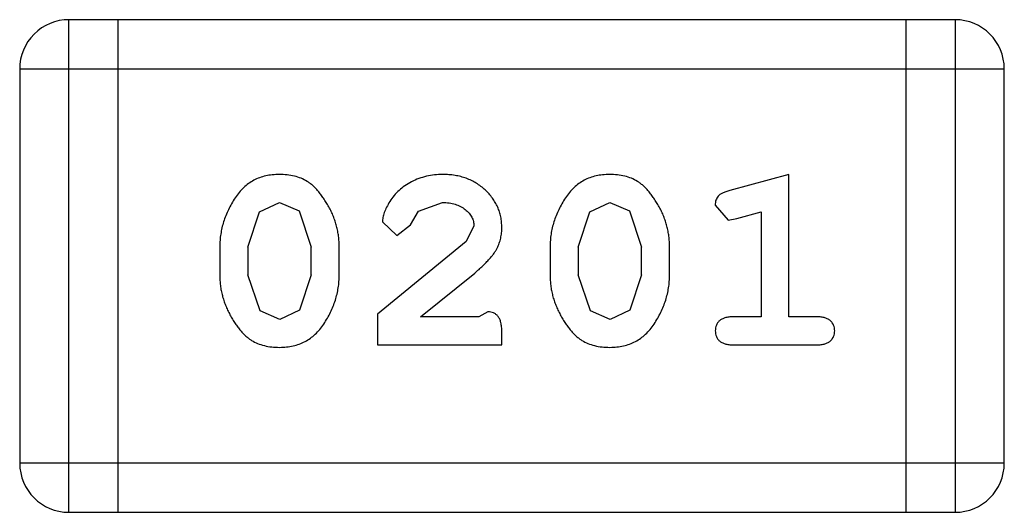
# Model space of a CAD drawing. Header units: inches. Extents: x -16 to 86, y -28 to 28.
# Tile 17 of 39: x 68.123 to 68.733, y -5.725 to -5.42. Entities that reach past the tile are written whole.
import ezdxf

# ---------------------------------------------------------------- set-up
doc = ezdxf.new("R2010")
doc.units = ezdxf.units.IN
doc.header["$LTSCALE"] = 1.21
doc.header["$MEASUREMENT"] = 0
doc.layers.get('0').update_dxf_attribs({"linetype": 'CONTINUOUS'})

msp = doc.modelspace()

# ---------------------------------------------------------------- linework, layer by layer
at = {"color": 6, "linetype": 'Continuous'}
for p, q in [((68.70237, -5.42011), (68.15373, -5.42011)), ((68.15373, -5.72491), (68.15373, -5.42011)), ((68.18421, -5.72491), (68.18421, -5.42011)), ((68.67189, -5.42011), (68.67189, -5.72491)), ((68.70237, -5.42011), (68.70237, -5.72491)), ((68.12325, -5.45059), (68.73285, -5.45059)), ((68.12325, -5.45059), (68.12325, -5.69443)), ((68.73285, -5.69443), (68.73285, -5.45059)), ((68.59953, -5.51588), (68.56295, -5.52576)), ((68.59953, -5.60397), (68.59953, -5.51588)), ((68.2717, -5.53898), (68.28406, -5.53318)), ((68.28406, -5.53318), (68.2962, -5.53847)), ((68.37009, -5.53856), (68.38496, -5.53318)), ((68.47621, -5.53898), (68.48857, -5.53318)), ((68.48857, -5.53318), (68.50071, -5.53847)), ((68.55391, -5.53493), (68.5618, -5.54419)), ((68.26445, -5.56076), (68.2717, -5.53898)), ((68.2962, -5.53847), (68.30377, -5.56076)), ((68.36513, -5.54707), (68.37009, -5.53856)), ((68.46896, -5.56076), (68.47621, -5.53898)), ((68.50071, -5.53847), (68.50829, -5.56076)), ((68.56721, -5.54316), (68.58222, -5.53901)), ((68.58222, -5.53901), (68.58222, -5.60397)), ((68.34782, -5.5452), (68.35665, -5.55363)), ((68.35665, -5.55363), (68.36513, -5.54707)), ((68.5618, -5.54419), (68.56721, -5.54316)), ((68.40446, -5.54771), (68.39969, -5.55742)), ((68.39969, -5.55742), (68.34468, -5.6024)), ((68.24714, -5.56049), (68.24714, -5.57824)), ((68.26445, -5.56076), (68.26445, -5.57797)), ((68.30377, -5.57797), (68.30377, -5.56076)), ((68.32108, -5.57824), (68.32108, -5.56049)), ((68.45165, -5.56049), (68.45165, -5.57824)), ((68.46896, -5.56076), (68.46896, -5.57797)), ((68.50829, -5.57797), (68.50829, -5.56076)), ((68.52559, -5.57824), (68.52559, -5.56049)), ((68.37142, -5.60397), (68.405, -5.57693)), ((68.27209, -5.60026), (68.26445, -5.57797)), ((68.30377, -5.57797), (68.29652, -5.59974)), ((68.4766, -5.60026), (68.46896, -5.57797)), ((68.50829, -5.57797), (68.50103, -5.59974)), ((68.28423, -5.60555), (68.27209, -5.60026)), ((68.29652, -5.59974), (68.28423, -5.60555)), ((68.41311, -5.60083), (68.4076, -5.60397)), ((68.48874, -5.60555), (68.4766, -5.60026)), ((68.50103, -5.59974), (68.48874, -5.60555)), ((68.34468, -5.6024), (68.34468, -5.62128)), ((68.4076, -5.60397), (68.37142, -5.60397)), ((68.58222, -5.60397), (68.56492, -5.60397)), ((68.61683, -5.60397), (68.59953, -5.60397)), ((68.42176, -5.62128), (68.42176, -5.61341)), ((68.34468, -5.62128), (68.42176, -5.62128)), ((68.56492, -5.62128), (68.61683, -5.62128)), ((68.73285, -5.69443), (68.12325, -5.69443)), ((68.15373, -5.72491), (68.70237, -5.72491))]:
    msp.add_line(p, q, dxfattribs=at)
for centre, start, end in [((68.15373, -5.45059), 90.00001, 180.00001), ((68.70237, -5.45059), 0.00001, 90.00001), ((68.15373, -5.69443), 180.00001, 270.00001), ((68.70237, -5.69443), 270.00001, 0.00001)]:
    msp.add_arc(centre, 0.03048, start, end, dxfattribs=at)
for points, knots in [([(68.28394, -5.51588), (68.2825, -5.51591), (68.27969, -5.51599), (68.27561, -5.5167), (68.27177, -5.51782), (68.26819, -5.5194), (68.2649, -5.52147), (68.26185, -5.52398), (68.25906, -5.52695), (68.2566, -5.53034), (68.2544, -5.53393), (68.25247, -5.53761), (68.25081, -5.54132), (68.24949, -5.54509), (68.24842, -5.54888), (68.24769, -5.55272), (68.24722, -5.55659), (68.24717, -5.55919), (68.24714, -5.56049)], [0, 0, 0, 0, 0.06692, 0.130834, 0.19258, 0.252759, 0.312631, 0.373411, 0.436359, 0.501894, 0.568244, 0.632472, 0.69556, 0.757163, 0.818592, 0.878885, 0.939235, 1, 1, 1, 1]), ([(68.32108, -5.56049), (68.32106, -5.55942), (68.32102, -5.55727), (68.32073, -5.55408), (68.32019, -5.55095), (68.31952, -5.54784), (68.3186, -5.54479), (68.31749, -5.54178), (68.31619, -5.53881), (68.3147, -5.53593), (68.31309, -5.53321), (68.31147, -5.53065), (68.3098, -5.52833), (68.30814, -5.52622), (68.30643, -5.52437), (68.30472, -5.52272), (68.30299, -5.5213), (68.30062, -5.51973), (68.29744, -5.51813), (68.29328, -5.51682), (68.28873, -5.51602), (68.28557, -5.51593), (68.28394, -5.51588)], [0, 0, 0, 0, 0.049855, 0.099516, 0.148482, 0.19758, 0.246804, 0.296268, 0.346517, 0.397047, 0.446826, 0.49336, 0.537801, 0.579207, 0.617974, 0.654833, 0.689171, 0.722088, 0.786392, 0.853518, 0.924186, 1, 1, 1, 1]), ([(68.38509, -5.51588), (68.38339, -5.51593), (68.38003, -5.51605), (68.37509, -5.51691), (68.37035, -5.51834), (68.36586, -5.52032), (68.36171, -5.52275), (68.35806, -5.52563), (68.35492, -5.52887), (68.3524, -5.53245), (68.35044, -5.53601), (68.34897, -5.53933), (68.34804, -5.54236), (68.34789, -5.5443), (68.34782, -5.5452)], [0, 0, 0, 0, 0.098286, 0.193983, 0.289056, 0.384352, 0.477435, 0.566197, 0.652355, 0.737986, 0.818188, 0.887401, 0.94802, 1, 1, 1, 1]), ([(68.42176, -5.54864), (68.42172, -5.54753), (68.42165, -5.54533), (68.42119, -5.54209), (68.42036, -5.53899), (68.41924, -5.53601), (68.41777, -5.53316), (68.41599, -5.53044), (68.41388, -5.52786), (68.41149, -5.52541), (68.40884, -5.52318), (68.406, -5.52121), (68.40295, -5.51956), (68.39974, -5.51819), (68.39632, -5.51718), (68.39275, -5.5164), (68.38897, -5.51596), (68.3864, -5.5159), (68.38509, -5.51588)], [0, 0, 0, 0, 0.060981, 0.120256, 0.178148, 0.236115, 0.293993, 0.352864, 0.413358, 0.476056, 0.539296, 0.602396, 0.665116, 0.728325, 0.792919, 0.859317, 0.928302, 1, 1, 1, 1]), ([(68.48845, -5.51588), (68.48701, -5.51591), (68.4842, -5.51599), (68.48012, -5.5167), (68.47628, -5.51782), (68.4727, -5.5194), (68.46941, -5.52147), (68.46636, -5.52398), (68.46357, -5.52695), (68.46111, -5.53034), (68.45891, -5.53393), (68.45699, -5.53761), (68.45532, -5.54132), (68.454, -5.54509), (68.45293, -5.54888), (68.4522, -5.55272), (68.45174, -5.55659), (68.45168, -5.55919), (68.45165, -5.56049)], [0, 0, 0, 0, 0.06692, 0.130834, 0.19258, 0.252759, 0.312631, 0.373411, 0.436359, 0.501894, 0.568244, 0.632472, 0.69556, 0.757163, 0.818592, 0.878885, 0.939235, 1, 1, 1, 1]), ([(68.52559, -5.56049), (68.52557, -5.55942), (68.52553, -5.55727), (68.52524, -5.55408), (68.5247, -5.55095), (68.52403, -5.54784), (68.52311, -5.54479), (68.522, -5.54178), (68.52071, -5.53881), (68.51921, -5.53593), (68.5176, -5.53321), (68.51598, -5.53065), (68.51432, -5.52833), (68.51265, -5.52622), (68.51094, -5.52437), (68.50923, -5.52272), (68.5075, -5.5213), (68.50513, -5.51973), (68.50195, -5.51813), (68.49779, -5.51682), (68.49324, -5.51602), (68.49008, -5.51593), (68.48845, -5.51588)], [0, 0, 0, 0, 0.049855, 0.099516, 0.148482, 0.19758, 0.246804, 0.296268, 0.346517, 0.397047, 0.446826, 0.49336, 0.537801, 0.579207, 0.617974, 0.654833, 0.689171, 0.722088, 0.786392, 0.853518, 0.924186, 1, 1, 1, 1]), ([(68.56295, -5.52576), (68.5621, -5.52601), (68.56054, -5.52649), (68.55845, -5.52733), (68.55683, -5.52824), (68.55564, -5.52927), (68.55484, -5.53045), (68.5543, -5.53178), (68.55394, -5.53329), (68.55392, -5.53437), (68.55391, -5.53493)], [0, 0, 0, 0, 0.187321, 0.344927, 0.475328, 0.579604, 0.674244, 0.773631, 0.882025, 1, 1, 1, 1]), ([(68.38496, -5.53318), (68.38637, -5.53322), (68.38906, -5.53331), (68.39288, -5.53416), (68.39626, -5.53553), (68.39914, -5.53746), (68.40146, -5.53972), (68.40321, -5.5422), (68.40425, -5.5449), (68.40439, -5.54677), (68.40446, -5.54771)], [0, 0, 0, 0, 0.156344, 0.299348, 0.4327, 0.561, 0.682299, 0.791883, 0.89611, 1, 1, 1, 1]), ([(68.405, -5.57693), (68.40588, -5.57616), (68.40757, -5.57468), (68.40994, -5.57246), (68.41205, -5.57034), (68.41392, -5.56836), (68.41554, -5.56649), (68.41689, -5.56472), (68.41801, -5.56308), (68.41912, -5.56103), (68.4202, -5.55847), (68.42111, -5.5553), (68.42167, -5.55201), (68.42173, -5.54977), (68.42176, -5.54864)], [0, 0, 0, 0, 0.103002, 0.197728, 0.285279, 0.365235, 0.437224, 0.502446, 0.560545, 0.611446, 0.707576, 0.80349, 0.900532, 1, 1, 1, 1]), ([(68.24714, -5.57824), (68.24716, -5.57931), (68.2472, -5.58144), (68.24751, -5.58461), (68.24799, -5.58774), (68.24869, -5.59084), (68.24955, -5.59388), (68.2507, -5.59687), (68.25195, -5.59984), (68.25343, -5.60272), (68.255, -5.60545), (68.25663, -5.608), (68.25828, -5.6103), (68.25992, -5.61242), (68.26162, -5.61427), (68.26331, -5.61595), (68.26505, -5.61737), (68.26741, -5.61896), (68.27059, -5.62057), (68.27479, -5.62188), (68.27936, -5.62271), (68.28254, -5.6228), (68.28418, -5.62285)], [0, 0, 0, 0, 0.049886, 0.09882, 0.148132, 0.19689, 0.246038, 0.295176, 0.345305, 0.395692, 0.445312, 0.491875, 0.535813, 0.577009, 0.616081, 0.652689, 0.687585, 0.720206, 0.785062, 0.85223, 0.923759, 1, 1, 1, 1]), ([(68.28418, -5.62285), (68.28563, -5.62281), (68.28845, -5.62274), (68.29254, -5.62202), (68.29637, -5.62091), (68.29995, -5.61931), (68.30328, -5.61729), (68.30631, -5.61477), (68.30912, -5.61183), (68.31157, -5.60844), (68.31377, -5.60484), (68.31573, -5.60117), (68.31738, -5.59745), (68.31874, -5.59369), (68.31977, -5.58988), (68.32054, -5.58604), (68.32099, -5.58215), (68.32105, -5.57954), (68.32108, -5.57824)], [0, 0, 0, 0, 0.067217, 0.131051, 0.19272, 0.252824, 0.312745, 0.373449, 0.436041, 0.501494, 0.567761, 0.632087, 0.695096, 0.757109, 0.817993, 0.878657, 0.939311, 1, 1, 1, 1]), ([(68.45165, -5.57824), (68.45167, -5.57931), (68.45171, -5.58144), (68.45202, -5.58461), (68.4525, -5.58774), (68.4532, -5.59084), (68.45407, -5.59388), (68.45521, -5.59687), (68.45646, -5.59984), (68.45794, -5.60272), (68.45951, -5.60545), (68.46114, -5.608), (68.46279, -5.6103), (68.46443, -5.61242), (68.46613, -5.61427), (68.46782, -5.61595), (68.46956, -5.61737), (68.47193, -5.61896), (68.47511, -5.62057), (68.4793, -5.62188), (68.48387, -5.62271), (68.48705, -5.6228), (68.48869, -5.62285)], [0, 0, 0, 0, 0.049886, 0.09882, 0.148132, 0.19689, 0.246038, 0.295176, 0.345305, 0.395692, 0.445312, 0.491875, 0.535813, 0.577009, 0.616081, 0.652689, 0.687585, 0.720206, 0.785062, 0.85223, 0.923759, 1, 1, 1, 1]), ([(68.48869, -5.62285), (68.49014, -5.62281), (68.49296, -5.62274), (68.49705, -5.62202), (68.50089, -5.62091), (68.50446, -5.61931), (68.50779, -5.61729), (68.51083, -5.61477), (68.51363, -5.61183), (68.51609, -5.60844), (68.51828, -5.60484), (68.52024, -5.60117), (68.52189, -5.59745), (68.52325, -5.59369), (68.52428, -5.58988), (68.52506, -5.58604), (68.5255, -5.58215), (68.52556, -5.57954), (68.52559, -5.57824)], [0, 0, 0, 0, 0.067217, 0.131051, 0.19272, 0.252824, 0.312745, 0.373449, 0.436041, 0.501494, 0.567761, 0.632087, 0.695096, 0.757109, 0.817993, 0.878657, 0.939311, 1, 1, 1, 1]), ([(68.42176, -5.61341), (68.42174, -5.61234), (68.4217, -5.61037), (68.42125, -5.60766), (68.42059, -5.60541), (68.41952, -5.60368), (68.41821, -5.60238), (68.41669, -5.60148), (68.41497, -5.60091), (68.41374, -5.60085), (68.41311, -5.60083)], [0, 0, 0, 0, 0.1844, 0.34094, 0.473574, 0.586824, 0.690029, 0.789175, 0.890445, 1, 1, 1, 1]), ([(68.56492, -5.60397), (68.56402, -5.604), (68.56234, -5.60404), (68.56001, -5.60449), (68.55806, -5.60525), (68.55649, -5.60632), (68.55535, -5.60766), (68.5545, -5.60915), (68.554, -5.61083), (68.55394, -5.61202), (68.55391, -5.61263)], [0, 0, 0, 0, 0.169102, 0.317658, 0.446239, 0.563118, 0.671828, 0.776546, 0.884858, 1, 1, 1, 1]), ([(68.62785, -5.61263), (68.62781, -5.61202), (68.62775, -5.61083), (68.62725, -5.60915), (68.62641, -5.60765), (68.62524, -5.60633), (68.62369, -5.60525), (68.62174, -5.6045), (68.61941, -5.60404), (68.61773, -5.60399), (68.61683, -5.60397)], [0, 0, 0, 0, 0.11517, 0.223509, 0.328254, 0.438012, 0.553651, 0.682263, 0.830856, 1, 1, 1, 1]), ([(68.55391, -5.61263), (68.55394, -5.61323), (68.554, -5.61442), (68.55451, -5.6161), (68.55534, -5.61761), (68.55649, -5.61896), (68.55805, -5.62003), (68.56002, -5.62075), (68.56234, -5.62122), (68.56402, -5.62126), (68.56492, -5.62128)], [0, 0, 0, 0, 0.115051, 0.223278, 0.329269, 0.437893, 0.554681, 0.682591, 0.83103, 1, 1, 1, 1]), ([(68.61683, -5.62128), (68.61773, -5.62126), (68.61941, -5.62122), (68.62173, -5.62074), (68.6237, -5.62003), (68.62524, -5.61894), (68.62641, -5.61762), (68.62724, -5.6161), (68.62775, -5.61442), (68.62781, -5.61324), (68.62785, -5.61263)], [0, 0, 0, 0, 0.169012, 0.317488, 0.445429, 0.560977, 0.67065, 0.776666, 0.88492, 1, 1, 1, 1])]:
    msp.add_open_spline(points, degree=3, knots=knots, dxfattribs=at)

doc.saveas('drawing.dxf')
